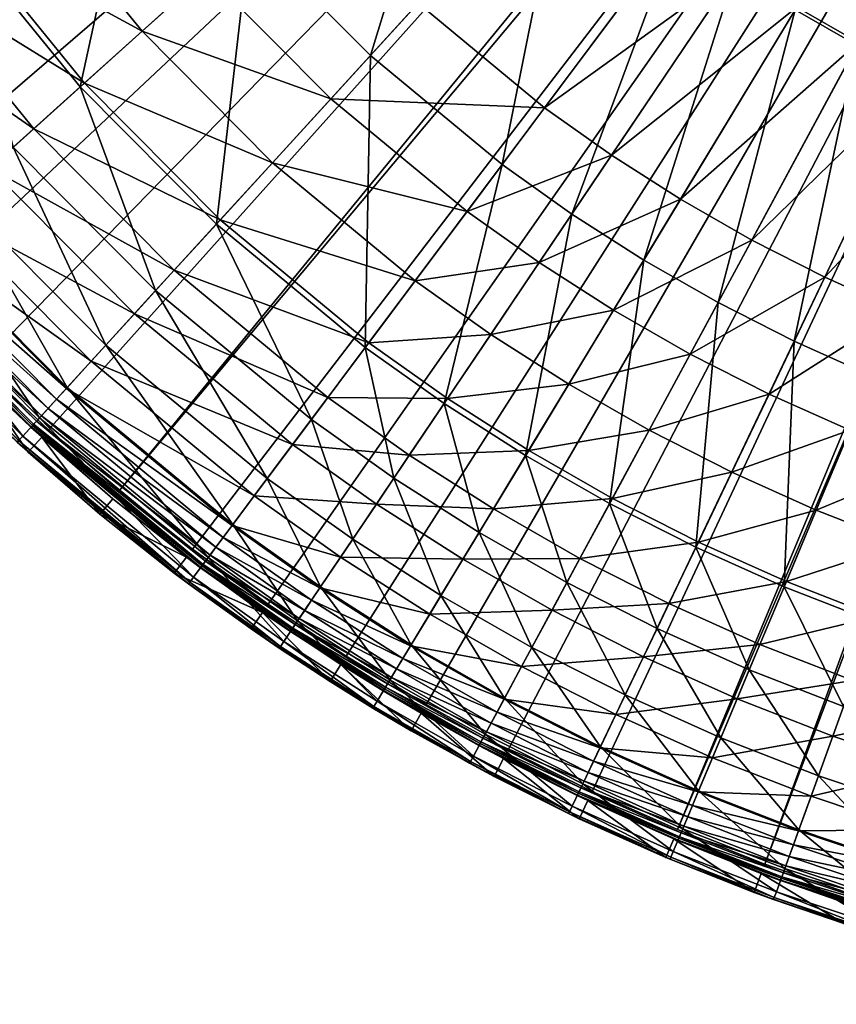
# Model space of a CAD drawing. Header units: millimetres. Extents: x -210 to 233, y -223 to 219.
# Tile 2 of 256: x -137 to -58, y -220 to -124. Entities that reach past the tile are written whole.
import ezdxf

# ---------------------------------------------------------------- set-up
doc = ezdxf.new("R2010")
doc.units = ezdxf.units.MM
doc.header["$MEASUREMENT"] = 0
doc.layers.add('Diffuser', color=7, linetype='Continuous', true_color=0xc7af4b)
doc.layers.add('Metal', color=7, linetype='Continuous', true_color=0x52aa81)

msp = doc.modelspace()

# ---------------------------------------------------------------- meshes
at = {"layer": 'Diffuser'}
mesh = msp.add_polyface(dxfattribs=at)
corners = [(9.969, -8.958, 25.866), (7.96, -8.185, 25.866), (7.96, -8.185, 28.814), (9.969, -8.958, 28.814), (6.288, -6.829, 25.866), (6.288, -6.829, 28.814), (12.118, -9.072, 25.866), (5.117, -5.024, 25.866), (4.561, -2.944, 25.866), (4.561, -2.944, 28.814), (5.117, -5.024, 28.814), (4.675, -0.795, 28.814), (-29.619, -216.519, 28.814), (-20.609, -218.049, 28.814), (9.969, -8.958, 28.814), (7.96, -8.185, 28.814), (-73.276, -203.308, 28.814), (12.118, -9.072, 28.814), (-2.437, -219.971, 28.814), (-120.621, -175.932, 28.814), (-113.232, -181.308, 28.814), (6.288, -6.829, 28.814), (-127.779, -170.251, 28.814), (5.117, -5.024, 28.814), (4.561, -2.944, 28.814), (-199.958, -56.352, 28.814), (-175.294, -115.132, 28.814), (-47.406, -212.335, 28.814), (-38.556, -214.614, 28.814), (-81.622, -199.585, 28.814), (-89.804, -195.517, 28.814), (-105.623, -186.37, 28.814), (-97.81, -191.109, 28.814), (-134.693, -164.275, 28.814), (-165.192, -130.359, 28.814), (-159.672, -137.641, 28.814), (-153.851, -144.686, 28.814), (-147.741, -151.482, 28.814), (-187.973, -90.843, 28.814), (-184.087, -99.114, 28.814), (-197.507, -65.155, 28.814), (-194.688, -73.848, 28.814), (-179.858, -107.215, 28.814), (7.96, -8.185, 25.866), (-73.276, -203.308, 25.866), (-81.622, -199.585, 25.866), (-89.804, -195.517, 25.866), (-97.81, -191.109, 25.866), (-105.623, -186.37, 25.866), (-113.232, -181.308, 25.866), (-120.621, -175.932, 25.866), (-127.779, -170.251, 25.866), (12.118, -9.072, 25.866), (-2.437, -219.971, 25.866), (9.969, -8.958, 25.866), (-64.781, -206.677, 25.866), (6.288, -6.829, 25.866), (-170.403, -122.851, 25.866), (5.117, -5.024, 25.866), (4.561, -2.944, 25.866), (-199.958, -56.352, 25.866), (-179.858, -107.215, 25.866), (-184.087, -99.114, 25.866)]
mesh.append_faces([[corners[k] for k in face] for face in [(0, 1, 2, 2), (0, 2, 3, 3), (4, 5, 2, 2), (4, 2, 1, 1), (6, 0, 3, 3), (7, 8, 9, 9), (7, 9, 10, 10), (8, 11, 9, 9), (7, 10, 5, 5), (7, 5, 4, 4), (12, 13, 14, 14), (14, 15, 16, 16), (17, 14, 18, 18), (15, 19, 20, 20), (15, 21, 22, 22), (15, 22, 19, 19), (23, 24, 25, 25), (21, 23, 26, 26), (27, 28, 14, 14), (15, 29, 16, 16), (15, 30, 29, 29), (15, 31, 32, 32), (15, 20, 31, 31), (32, 30, 15, 15), (33, 22, 21, 21), (34, 35, 21, 21), (36, 37, 21, 21), (38, 39, 23, 23), (40, 41, 23, 23), (42, 26, 23, 23), (43, 44, 45, 45), (43, 45, 46, 46), (43, 47, 48, 48), (43, 48, 49, 49), (43, 46, 47, 47), (43, 50, 51, 51), (43, 49, 50, 50), (52, 53, 54, 54), (54, 55, 43, 43), (56, 57, 58, 58), (59, 58, 60, 60), (56, 43, 51, 51), (61, 62, 58, 58)]])
mesh = msp.add_polyface(dxfattribs=at)
corners = [(6.288, -6.829, 28.814), (-175.294, -115.132, 28.814), (-170.403, -122.851, 28.814), (-141.351, -158.015, 28.814), (-134.693, -164.275, 28.814), (-147.741, -151.482, 28.814), (-159.672, -137.641, 28.814), (-153.851, -144.686, 28.814), (-165.192, -130.359, 28.814), (-97.81, -191.109, 28.814), (-105.623, -186.37, 28.814), (-105.623, -186.37, 25.866), (-97.81, -191.109, 25.866), (-113.232, -181.308, 28.814), (-113.232, -181.308, 25.866), (-127.779, -170.251, 28.814), (-127.779, -170.251, 25.866), (-120.621, -175.932, 25.866), (-120.621, -175.932, 28.814), (-141.351, -158.015, 28.814), (-141.351, -158.015, 25.866), (-134.693, -164.275, 25.866), (-134.693, -164.275, 28.814), (-147.741, -151.482, 28.814), (-147.741, -151.482, 25.866), (-153.851, -144.686, 28.814), (-159.672, -137.641, 28.814), (-159.672, -137.641, 25.866), (-153.851, -144.686, 25.866), (-170.403, -122.851, 28.814), (-170.403, -122.851, 25.866), (-165.192, -130.359, 25.866), (-165.192, -130.359, 28.814), (-179.858, -107.215, 28.814), (-179.858, -107.215, 25.866), (-175.294, -115.132, 25.866), (-175.294, -115.132, 28.814), (-187.973, -90.843, 28.814), (-187.973, -90.843, 25.866), (-184.087, -99.114, 25.866), (-184.087, -99.114, 28.814), (6.288, -6.829, 25.866), (-134.693, -164.275, 25.866), (-141.351, -158.015, 25.866), (-147.741, -151.482, 25.866), (-127.779, -170.251, 25.866), (-153.851, -144.686, 25.866), (-159.672, -137.641, 25.866), (-165.192, -130.359, 25.866), (-170.403, -122.851, 25.866)]
mesh.append_faces([[corners[k] for k in face] for face in [(0, 1, 2, 2), (0, 3, 4, 4), (0, 5, 3, 3), (0, 6, 7, 7), (0, 2, 8, 8), (9, 10, 11, 11), (9, 11, 12, 12), (13, 14, 11, 11), (13, 11, 10, 10), (15, 16, 17, 17), (15, 17, 18, 18), (19, 20, 21, 21), (19, 21, 22, 22), (23, 24, 20, 20), (23, 20, 19, 19), (22, 21, 16, 16), (22, 16, 15, 15), (18, 17, 14, 14), (18, 14, 13, 13), (25, 26, 27, 27), (25, 27, 28, 28), (29, 30, 31, 31), (29, 31, 32, 32), (26, 32, 31, 31), (26, 31, 27, 27), (33, 34, 35, 35), (33, 35, 36, 36), (37, 38, 39, 39), (37, 39, 40, 40), (40, 39, 34, 34), (40, 34, 33, 33), (36, 35, 30, 30), (36, 30, 29, 29), (25, 28, 24, 24), (25, 24, 23, 23), (41, 42, 43, 43), (41, 43, 44, 44), (41, 45, 42, 42), (41, 46, 47, 47), (41, 47, 48, 48), (41, 48, 49, 49), (41, 44, 46, 46)]])
mesh = msp.add_polyface(dxfattribs=at)
corners = [(6.693, -220.36, 28.814), (12.118, -9.072, 28.814), (-2.437, -219.971, 28.814), (9.969, -8.958, 28.814), (-11.543, -219.201, 28.814), (-20.609, -218.049, 28.814), (-73.276, -203.308, 28.814), (-64.781, -206.677, 28.814), (-38.556, -214.614, 28.814), (-29.619, -216.519, 28.814), (-56.153, -209.688, 28.814), (-47.406, -212.335, 28.814), (6.693, -220.36, 28.814), (6.693, -220.36, 25.866), (15.831, -220.366, 25.866), (-11.543, -219.201, 28.814), (-11.543, -219.201, 25.866), (-2.437, -219.971, 25.866), (-2.437, -219.971, 28.814), (-29.619, -216.519, 28.814), (-29.619, -216.519, 25.866), (-20.609, -218.049, 25.866), (-20.609, -218.049, 28.814), (-38.556, -214.614, 28.814), (-47.406, -212.335, 28.814), (-47.406, -212.335, 25.866), (-38.556, -214.614, 25.866), (-64.781, -206.677, 28.814), (-64.781, -206.677, 25.866), (-56.153, -209.688, 25.866), (-56.153, -209.688, 28.814), (-73.276, -203.308, 28.814), (-73.276, -203.308, 25.866), (-89.804, -195.517, 28.814), (-89.804, -195.517, 25.866), (-81.622, -199.585, 25.866), (-81.622, -199.585, 28.814), (-97.81, -191.109, 28.814), (-97.81, -191.109, 25.866), (12.118, -9.072, 25.866), (15.831, -220.366, 25.866), (6.693, -220.36, 25.866), (9.969, -8.958, 25.866), (-2.437, -219.971, 25.866), (-11.543, -219.201, 25.866), (-20.609, -218.049, 25.866), (-29.619, -216.519, 25.866), (-38.556, -214.614, 25.866), (-47.406, -212.335, 25.866), (-56.153, -209.688, 25.866), (-64.781, -206.677, 25.866), (7.96, -8.185, 25.866), (-73.276, -203.308, 25.866)]
mesh.append_faces([[corners[k] for k in face] for face in [(0, 1, 2, 2), (3, 4, 2, 2), (3, 5, 4, 4), (3, 6, 7, 7), (3, 8, 9, 9), (3, 10, 11, 11), (3, 7, 10, 10), (12, 13, 14, 14), (15, 16, 17, 17), (15, 17, 18, 18), (19, 20, 21, 21), (19, 21, 22, 22), (22, 21, 16, 16), (22, 16, 15, 15), (23, 24, 25, 25), (23, 25, 26, 26), (27, 28, 29, 29), (27, 29, 30, 30), (31, 32, 28, 28), (31, 28, 27, 27), (30, 29, 25, 25), (30, 25, 24, 24), (19, 23, 26, 26), (19, 26, 20, 20), (33, 34, 35, 35), (33, 35, 36, 36), (33, 37, 38, 38), (33, 38, 34, 34), (36, 35, 32, 32), (36, 32, 31, 31), (18, 17, 13, 13), (18, 13, 12, 12), (39, 40, 41, 41), (42, 43, 44, 44), (42, 44, 45, 45), (39, 41, 43, 43), (42, 46, 47, 47), (42, 48, 49, 49), (42, 49, 50, 50), (42, 47, 48, 48), (51, 50, 52, 52), (42, 45, 46, 46)]])
at = {"layer": 'Metal'}
mesh = msp.add_polyface(dxfattribs=at)
corners = [(-43.807, -93.529, 60.328), (-55.773, -126.732, 56.12), (-39.261, -96.128, 60.328), (-48.221, -90.71, 60.328), (-61.801, -123.286, 56.12), (-37.209, -74.369, 61.942), (-52.49, -87.678, 60.328), (-73.315, -115.527, 56.12), (-67.653, -119.548, 56.12), (-40.69, -71.897, 61.942), (-60.558, -81.004, 60.328), (-84.012, -106.678, 56.12), (-47.268, -66.455, 61.942), (-67.933, -73.571, 60.328), (-53.281, -60.395, 61.942), (-37.485, -46.192, 63.159), (-74.543, -65.451, 60.328), (-93.79, -96.823, 56.12), (-58.67, -53.775, 61.942), (-55.635, -126.476, 54.175), (-43.566, -104.107, 57.434), (-38.501, -106.681, 57.434), (-48.498, -101.287, 57.434), (-29.84, -78.668, 59.98), (-61.651, -123.037, 54.175), (-53.287, -98.228, 57.434), (-33.541, -76.552, 59.98), (-67.491, -119.307, 54.175), (-57.919, -94.938, 57.434), (-40.61, -71.789, 59.98), (-37.134, -74.258, 59.98), (-73.141, -115.295, 54.175), (-66.673, -87.697, 57.434), (-47.177, -66.356, 59.98), (-83.816, -106.464, 54.175), (-74.674, -79.633, 57.434), (-53.181, -60.305, 59.98), (-93.574, -96.628, 54.175), (-81.846, -70.823, 57.434), (-58.562, -53.695, 59.98), (-88.121, -61.353, 57.434)]
mesh.append_faces([[corners[k] for k in face] for face in [(0, 1, 2, 2), (3, 4, 0, 0), (5, 3, 0, 0), (6, 7, 8, 8), (6, 8, 3, 3), (9, 6, 3, 3), (10, 11, 7, 7), (10, 7, 6, 6), (12, 10, 6, 6), (12, 6, 9, 9), (13, 11, 10, 10), (14, 13, 10, 10), (14, 10, 12, 12), (15, 14, 12, 12), (16, 17, 13, 13), (18, 16, 13, 13), (18, 13, 14, 14), (19, 20, 21, 21), (22, 23, 20, 20), (24, 22, 20, 20), (25, 26, 22, 22), (27, 25, 22, 22), (28, 29, 30, 30), (28, 30, 25, 25), (31, 28, 25, 25), (31, 25, 27, 27), (32, 33, 29, 29), (32, 29, 28, 28), (34, 32, 28, 28), (34, 28, 31, 31), (35, 36, 33, 33), (35, 33, 32, 32), (37, 35, 32, 32), (38, 39, 36, 36), (38, 36, 35, 35), (40, 39, 38, 38)]])
mesh = msp.add_polyface(dxfattribs=at)
corners = [(-90.414, -138.396, 50.952), (-96.066, -161.712, 45.24), (-83.61, -143.228, 50.952), (-73.315, -115.527, 56.12), (-103.271, -127.76, 50.952), (-118.304, -144.217, 45.24), (-103.762, -156.247, 45.24), (-84.012, -106.678, 56.12), (-115.023, -115.916, 50.952), (-93.79, -96.823, 56.12), (-67.933, -73.571, 60.328), (-102.555, -86.056, 56.12), (-125.557, -102.977, 50.952), (-93.834, -142.969, 47.645), (-86.261, -132.841, 50.383), (-79.734, -137.476, 50.383), (-86.802, -147.964, 47.645), (-98.895, -149.737, 45.519), (-98.593, -122.639, 50.383), (-83.816, -106.464, 54.175), (-73.141, -115.295, 54.175), (-107.122, -131.977, 47.645), (-112.822, -138.216, 45.519), (-117.919, -143.795, 43.357), (-93.574, -96.628, 54.175), (-66.673, -87.697, 57.434), (-109.865, -111.278, 50.383), (-119.269, -119.734, 47.645), (-125.553, -125.385, 45.519), (-131.172, -130.438, 43.357), (-102.321, -85.884, 54.175), (-74.674, -79.633, 57.434), (-119.97, -98.867, 50.383), (-130.157, -106.36, 47.645), (-128.81, -85.524, 50.383)]
mesh.append_faces([[corners[k] for k in face] for face in [(0, 1, 2, 2), (3, 0, 2, 2), (4, 5, 6, 6), (4, 6, 0, 0), (7, 4, 0, 0), (7, 0, 3, 3), (8, 5, 4, 4), (9, 8, 4, 4), (9, 4, 7, 7), (10, 9, 7, 7), (11, 12, 8, 8), (11, 8, 9, 9), (13, 14, 15, 15), (13, 15, 16, 16), (17, 13, 16, 16), (18, 19, 20, 20), (18, 20, 14, 14), (21, 18, 14, 14), (21, 14, 13, 13), (22, 21, 13, 13), (22, 13, 17, 17), (23, 22, 17, 17), (24, 25, 19, 19), (26, 24, 19, 19), (26, 19, 18, 18), (27, 26, 18, 18), (27, 18, 21, 21), (28, 27, 21, 21), (28, 21, 22, 22), (29, 22, 23, 23), (30, 31, 24, 24), (32, 30, 24, 24), (32, 24, 26, 26), (33, 32, 26, 26), (33, 26, 27, 27), (34, 30, 32, 32)]])
mesh = msp.add_polyface(dxfattribs=at)
corners = [(-138.126, -136.691, 42.311), (-143.478, -141.504, 39.402), (-129.081, -156.014, 39.402), (-131.597, -130.82, 45.24), (-124.227, -150.7, 42.311), (-118.304, -144.217, 45.24), (-115.023, -115.916, 50.952), (-150.586, -121.387, 42.311), (-143.512, -116.184, 45.24), (-125.557, -102.977, 50.952), (-134.773, -89.067, 50.952), (-153.936, -100.451, 45.24), (-110.223, -74.483, 56.12), (-138.858, -81.79, 50.952), (-131.172, -130.438, 43.357), (-125.553, -125.385, 45.519), (-112.822, -138.216, 45.519), (-136.124, -134.89, 41.185), (-117.919, -143.795, 43.357), (-122.41, -148.712, 41.185), (-140.402, -138.737, 39.027), (-145.051, -142.918, 36.215), (-126.291, -152.96, 39.027), (-136.965, -111.368, 45.519), (-130.157, -106.36, 47.645), (-119.269, -119.734, 47.645), (-143.052, -115.846, 43.357), (-148.416, -119.791, 41.185), (-153.051, -123.201, 39.027), (-158.088, -126.906, 36.215), (-139.682, -91.983, 47.645), (-128.81, -85.524, 50.383), (-119.97, -98.867, 50.383), (-146.947, -96.299, 45.519), (-153.445, -100.159, 43.357), (-143.904, -84.462, 47.645), (-151.373, -88.416, 45.519)]
mesh.append_faces([[corners[k] for k in face] for face in [(0, 1, 2, 2), (3, 0, 4, 4), (3, 4, 5, 5), (6, 3, 5, 5), (7, 1, 0, 0), (8, 7, 0, 0), (8, 0, 3, 3), (9, 8, 3, 3), (9, 3, 6, 6), (10, 11, 8, 8), (10, 8, 9, 9), (12, 10, 9, 9), (13, 11, 10, 10), (14, 15, 16, 16), (17, 14, 18, 18), (17, 18, 19, 19), (20, 17, 19, 19), (21, 20, 22, 22), (23, 24, 25, 25), (23, 25, 15, 15), (26, 23, 15, 15), (26, 15, 14, 14), (27, 26, 14, 14), (27, 14, 17, 17), (28, 27, 17, 17), (28, 17, 20, 20), (29, 20, 21, 21), (30, 31, 32, 32), (30, 32, 24, 24), (33, 30, 24, 24), (33, 24, 23, 23), (34, 33, 23, 23), (34, 23, 26, 26), (35, 31, 30, 30), (36, 35, 30, 30), (36, 30, 33, 33)]])
mesh = msp.add_polyface(dxfattribs=at)
corners = [(-43.247, -132.717, 56.12), (-46.503, -162.089, 50.952), (-36.778, -135.241, 56.12), (-29.813, -100.642, 60.328), (-49.583, -129.878, 56.12), (-61.893, -155.643, 50.952), (-54.277, -159.055, 50.952), (-34.592, -98.501, 60.328), (-55.773, -126.732, 56.12), (-69.333, -151.862, 50.952), (-39.261, -96.128, 60.328), (-61.801, -123.286, 56.12), (-76.578, -147.72, 50.952), (-43.807, -93.529, 60.328), (-67.653, -119.548, 56.12), (-83.61, -143.228, 50.952), (-48.221, -90.71, 60.328), (-73.315, -115.527, 56.12), (-44.141, -155.567, 50.383), (-30.108, -137.167, 54.175), (-36.55, -158.108, 50.383), (-43.134, -132.449, 54.175), (-28.022, -111.07, 57.434), (-36.679, -134.968, 54.175), (-51.598, -152.657, 50.383), (-49.458, -129.616, 54.175), (-33.315, -109.004, 57.434), (-58.903, -149.385, 50.383), (-55.635, -126.476, 54.175), (-38.501, -106.681, 57.434), (-66.039, -145.758, 50.383), (-72.044, -156.888, 47.645), (-61.651, -123.037, 54.175), (-43.566, -104.107, 57.434), (-72.988, -141.785, 50.383), (-79.532, -152.607, 47.645), (-67.491, -119.307, 54.175), (-48.498, -101.287, 57.434), (-79.734, -137.476, 50.383), (-86.802, -147.964, 47.645), (-86.261, -132.841, 50.383), (-73.141, -115.295, 54.175)]
mesh.append_faces([[corners[k] for k in face] for face in [(0, 1, 2, 2), (3, 0, 2, 2), (4, 5, 6, 6), (4, 6, 0, 0), (7, 4, 0, 0), (8, 9, 5, 5), (8, 5, 4, 4), (10, 8, 4, 4), (11, 12, 9, 9), (11, 9, 8, 8), (13, 11, 8, 8), (14, 15, 12, 12), (14, 12, 11, 11), (16, 14, 11, 11), (17, 15, 14, 14), (18, 19, 20, 20), (21, 22, 23, 23), (24, 21, 23, 23), (24, 23, 18, 18), (25, 26, 21, 21), (27, 25, 21, 21), (27, 21, 24, 24), (28, 29, 25, 25), (30, 28, 25, 25), (30, 25, 27, 27), (31, 30, 27, 27), (32, 33, 28, 28), (34, 32, 28, 28), (34, 28, 30, 30), (35, 34, 30, 30), (36, 37, 32, 32), (38, 36, 32, 32), (38, 32, 34, 34), (39, 38, 34, 34), (40, 41, 36, 36), (40, 36, 38, 38)]])
mesh = msp.add_polyface(dxfattribs=at)
corners = [(-46.503, -162.089, 50.952), (-45.143, -186.042, 45.24), (-38.589, -164.738, 50.952), (-36.778, -135.241, 56.12), (-54.277, -159.055, 50.952), (-62.888, -179.614, 45.24), (-54.095, -183.046, 45.24), (-43.247, -132.717, 56.12), (-61.893, -155.643, 50.952), (-71.502, -175.755, 45.24), (-79.917, -171.478, 45.24), (-75.288, -183.678, 42.311), (-69.333, -151.862, 50.952), (-76.578, -147.72, 50.952), (-42.753, -178.273, 45.519), (-40.269, -170.196, 47.645), (-31.965, -172.529, 47.645), (-48.448, -167.458, 47.645), (-44.141, -155.567, 50.383), (-36.55, -158.108, 50.383), (-51.326, -175.403, 45.519), (-56.483, -164.322, 47.645), (-51.598, -152.657, 50.383), (-59.748, -172.117, 45.519), (-62.667, -179.088, 43.357), (-64.355, -160.796, 47.645), (-58.903, -149.385, 50.383), (-67.998, -168.421, 45.519), (-71.256, -175.24, 43.357), (-72.044, -156.888, 47.645), (-76.057, -164.325, 45.519), (-79.646, -170.976, 43.357), (-82.808, -176.836, 41.185), (-79.532, -152.607, 47.645), (-66.039, -145.758, 50.383), (-83.905, -159.838, 45.519)]
mesh.append_faces([[corners[k] for k in face] for face in [(0, 1, 2, 2), (3, 0, 2, 2), (4, 5, 6, 6), (4, 6, 0, 0), (7, 4, 0, 0), (8, 9, 5, 5), (8, 5, 4, 4), (10, 11, 9, 9), (12, 10, 9, 9), (12, 9, 8, 8), (13, 10, 12, 12), (14, 15, 16, 16), (17, 18, 19, 19), (17, 19, 15, 15), (20, 17, 15, 15), (20, 15, 14, 14), (21, 22, 18, 18), (21, 18, 17, 17), (23, 21, 17, 17), (23, 17, 20, 20), (24, 23, 20, 20), (25, 26, 22, 22), (25, 22, 21, 21), (27, 25, 21, 21), (27, 21, 23, 23), (28, 27, 23, 23), (28, 23, 24, 24), (29, 26, 25, 25), (30, 29, 25, 25), (30, 25, 27, 27), (31, 30, 27, 27), (31, 27, 28, 28), (32, 31, 28, 28), (33, 34, 29, 29), (35, 33, 29, 29), (35, 29, 30, 30)]])
mesh = msp.add_polyface(dxfattribs=at)
corners = [(-121.216, -176.714, 24.883), (-122.405, -178.279, 24.883), (-129.66, -172.521, 24.883), (-128.406, -171.008, 24.883), (-142.039, -158.717, 24.883), (-135.351, -165.005, 24.883), (-136.668, -166.465, 24.883), (-137.604, -165.343, 30.134), (-137.739, -165.492, 29.013), (-121.019, -179.325, 29.013), (-120.898, -179.163, 30.134), (-137.196, -164.898, 31.319), (-120.536, -178.68, 31.319), (-135.57, -163.117, 33.854), (-132.863, -160.154, 36.565), (-119.092, -176.748, 33.854), (-129.081, -156.014, 39.402), (-116.689, -173.534, 36.565), (-147.648, -145.253, 36.565), (-143.478, -141.504, 39.402), (-138.126, -136.691, 42.311), (-124.227, -150.7, 42.311), (-129.66, -172.521, 24.883), (-122.405, -178.279, 24.883), (-136.668, -166.465, 24.883), (-133.916, -161.307, 33.246), (-132.94, -160.238, 34.202), (-116.757, -173.626, 34.202), (-134.729, -162.197, 32.333), (-117.624, -174.785, 33.246), (-135.377, -162.907, 31.475), (-118.346, -175.751, 32.333), (-135.86, -163.435, 30.696), (-118.922, -176.52, 31.475), (-136.138, -163.739, 30.126), (-119.35, -177.093, 30.696), (-136.252, -163.864, 29.827), (-119.597, -177.423, 30.126), (-119.698, -177.559, 29.827), (-136.382, -164.006, 29.344), (-119.813, -177.712, 29.344), (-136.414, -164.041, 29.013), (-119.842, -177.75, 29.013), (-140.402, -138.737, 39.027), (-122.41, -148.712, 41.185), (-126.291, -152.96, 39.027), (-145.051, -142.918, 36.215), (-130.508, -157.576, 36.215), (-147.732, -145.329, 34.202), (-148.809, -146.297, 33.246), (-121.216, -176.714, 24.883), (-128.406, -171.008, 24.883), (-135.351, -165.005, 24.883)]
mesh.append_faces([[corners[k] for k in face] for face in [(0, 1, 2, 2), (0, 2, 3, 3), (4, 5, 6, 6), (5, 3, 2, 2), (5, 2, 6, 6), (7, 8, 9, 9), (7, 9, 10, 10), (11, 7, 10, 10), (11, 10, 12, 12), (13, 11, 12, 12), (14, 13, 15, 15), (16, 14, 17, 17), (18, 13, 14, 14), (19, 14, 16, 16), (20, 16, 21, 21), (8, 22, 23, 23), (8, 23, 9, 9), (8, 24, 22, 22), (25, 26, 27, 27), (28, 25, 29, 29), (30, 28, 31, 31), (32, 30, 33, 33), (34, 32, 35, 35), (36, 34, 37, 37), (36, 37, 38, 38), (39, 36, 38, 38), (39, 38, 40, 40), (41, 39, 40, 40), (41, 40, 42, 42), (43, 44, 45, 45), (46, 45, 47, 47), (48, 47, 26, 26), (49, 26, 25, 25), (42, 50, 51, 51), (42, 51, 41, 41), (52, 41, 51, 51)]])
mesh = msp.add_polyface(dxfattribs=at)
corners = [(-88.112, -166.793, 45.24), (-92.655, -174.307, 42.311), (-84.086, -179.206, 42.311), (-79.917, -171.478, 45.24), (-76.578, -147.72, 50.952), (-100.973, -168.994, 42.311), (-104.995, -174.963, 39.402), (-96.38, -180.466, 39.402), (-96.066, -161.712, 45.24), (-83.61, -143.228, 50.952), (-109.021, -163.279, 42.311), (-103.762, -156.247, 45.24), (-90.414, -138.396, 50.952), (-87.816, -166.305, 43.357), (-83.905, -159.838, 45.519), (-76.057, -164.325, 45.519), (-79.646, -170.976, 43.357), (-91.262, -172.003, 41.185), (-82.808, -176.836, 41.185), (-94.239, -176.926, 39.027), (-85.54, -181.899, 39.027), (-86.802, -147.964, 47.645), (-72.988, -141.785, 50.383), (-79.532, -152.607, 47.645), (-91.524, -154.971, 45.519), (-95.747, -161.239, 43.357), (-99.468, -166.761, 41.185), (-102.684, -171.532, 39.027), (-106.178, -176.717, 36.215), (-98.895, -149.737, 45.519), (-103.421, -155.79, 43.357), (-107.408, -161.122, 41.185), (-110.854, -165.73, 39.027)]
mesh.append_faces([[corners[k] for k in face] for face in [(0, 1, 2, 2), (0, 2, 3, 3), (4, 0, 3, 3), (5, 6, 7, 7), (5, 7, 1, 1), (8, 5, 1, 1), (8, 1, 0, 0), (9, 8, 0, 0), (9, 0, 4, 4), (10, 6, 5, 5), (11, 10, 5, 5), (11, 5, 8, 8), (12, 11, 8, 8), (13, 14, 15, 15), (13, 15, 16, 16), (17, 13, 16, 16), (17, 16, 18, 18), (19, 17, 18, 18), (19, 18, 20, 20), (21, 22, 23, 23), (24, 21, 23, 23), (24, 23, 14, 14), (25, 24, 14, 14), (25, 14, 13, 13), (26, 25, 13, 13), (26, 13, 17, 17), (27, 26, 17, 17), (27, 17, 19, 19), (28, 27, 19, 19), (29, 21, 24, 24), (30, 29, 24, 24), (30, 24, 25, 25), (31, 30, 25, 25), (31, 25, 26, 26), (32, 31, 26, 26), (32, 26, 27, 27)]])
mesh = msp.add_polyface(dxfattribs=at)
corners = [(-142.039, -158.717, 24.883), (-136.668, -166.465, 24.883), (-143.415, -160.12, 24.883), (-149.891, -153.499, 24.883), (-148.457, -152.154, 24.883), (-156.084, -146.612, 24.883), (-152.874, -149.953, 30.134), (-153.024, -150.088, 29.013), (-137.739, -165.492, 29.013), (-137.604, -165.343, 30.134), (-152.425, -149.549, 31.319), (-137.196, -164.898, 31.319), (-150.632, -147.936, 33.854), (-135.57, -163.117, 33.854), (-147.648, -145.253, 36.565), (-143.478, -141.504, 39.402), (-132.863, -160.154, 36.565), (-149.891, -153.499, 24.883), (-143.415, -160.12, 24.883), (-156.084, -146.612, 24.883), (-136.668, -166.465, 24.883), (-147.732, -145.329, 34.202), (-145.051, -142.918, 36.215), (-130.508, -157.576, 36.215), (-148.809, -146.297, 33.246), (-132.94, -160.238, 34.202), (-149.705, -147.104, 32.333), (-133.916, -161.307, 33.246), (-134.729, -162.197, 32.333), (-150.42, -147.746, 31.475), (-135.377, -162.907, 31.475), (-150.952, -148.224, 30.696), (-135.86, -163.435, 30.696), (-151.258, -148.5, 30.126), (-136.138, -163.739, 30.126), (-151.384, -148.613, 29.827), (-136.252, -163.864, 29.827), (-151.527, -148.741, 29.344), (-136.382, -164.006, 29.344), (-151.562, -148.773, 29.013), (-136.414, -164.041, 29.013), (-142.039, -158.717, 24.883), (-148.457, -152.154, 24.883), (-135.351, -165.005, 24.883), (-154.595, -145.328, 24.883)]
mesh.append_faces([[corners[k] for k in face] for face in [(0, 1, 2, 2), (0, 2, 3, 3), (0, 3, 4, 4), (4, 3, 5, 5), (6, 7, 8, 8), (6, 8, 9, 9), (10, 6, 9, 9), (10, 9, 11, 11), (12, 10, 11, 11), (12, 11, 13, 13), (14, 12, 13, 13), (15, 14, 16, 16), (7, 17, 18, 18), (7, 19, 17, 17), (8, 18, 20, 20), (7, 18, 8, 8), (21, 22, 23, 23), (24, 21, 25, 25), (26, 24, 27, 27), (26, 27, 28, 28), (29, 26, 28, 28), (29, 28, 30, 30), (31, 29, 30, 30), (31, 30, 32, 32), (33, 31, 32, 32), (33, 32, 34, 34), (35, 33, 34, 34), (35, 34, 36, 36), (37, 35, 36, 36), (37, 36, 38, 38), (39, 37, 38, 38), (39, 38, 40, 40), (40, 41, 42, 42), (40, 42, 39, 39), (40, 43, 41, 41), (39, 42, 44, 44)]])
mesh = msp.add_polyface(dxfattribs=at)
corners = [(-113.793, -182.115, 24.883), (-122.405, -178.279, 24.883), (-121.216, -176.714, 24.883), (-116.689, -173.534, 36.565), (-119.092, -176.748, 33.854), (-110.372, -182.941, 33.854), (-108.129, -179.613, 36.565), (-113.331, -169.043, 39.402), (-104.995, -174.963, 39.402), (-109.021, -163.279, 42.311), (-135.57, -163.117, 33.854), (-120.536, -178.68, 31.319), (-132.863, -160.154, 36.565), (-129.081, -156.014, 39.402), (-124.227, -150.7, 42.311), (-118.304, -144.217, 45.24), (-103.762, -156.247, 45.24), (-114.598, -170.738, 36.215), (-110.854, -165.73, 39.027), (-102.684, -171.532, 39.027), (-106.178, -176.717, 36.215), (-116.757, -173.626, 34.202), (-108.193, -179.708, 34.202), (-117.624, -174.785, 33.246), (-109.002, -180.908, 33.246), (-118.346, -175.751, 32.333), (-118.922, -176.52, 31.475), (-109.676, -181.908, 32.333), (-117.919, -143.795, 43.357), (-98.895, -149.737, 45.519), (-103.421, -155.79, 43.357), (-122.41, -148.712, 41.185), (-107.408, -161.122, 41.185), (-126.291, -152.96, 39.027), (-130.508, -157.576, 36.215), (-132.94, -160.238, 34.202), (-133.916, -161.307, 33.246), (-134.729, -162.197, 32.333), (-135.377, -162.907, 31.475), (-135.86, -163.435, 30.696), (-119.35, -177.093, 30.696), (-136.138, -163.739, 30.126), (-119.597, -177.423, 30.126), (-111.071, -183.979, 29.013), (-121.216, -176.714, 24.883), (-119.842, -177.75, 29.013)]
mesh.append_faces([[corners[k] for k in face] for face in [(0, 1, 2, 2), (3, 4, 5, 5), (3, 5, 6, 6), (7, 3, 6, 6), (7, 6, 8, 8), (9, 7, 8, 8), (10, 11, 4, 4), (12, 4, 3, 3), (13, 3, 7, 7), (14, 13, 7, 7), (14, 7, 9, 9), (15, 14, 9, 9), (15, 9, 16, 16), (17, 18, 19, 19), (17, 19, 20, 20), (21, 17, 20, 20), (21, 20, 22, 22), (23, 21, 22, 22), (23, 22, 24, 24), (25, 23, 24, 24), (26, 25, 27, 27), (28, 29, 30, 30), (31, 28, 30, 30), (31, 30, 32, 32), (33, 31, 32, 32), (33, 32, 18, 18), (34, 33, 18, 18), (34, 18, 17, 17), (35, 34, 17, 17), (35, 17, 21, 21), (36, 21, 23, 23), (37, 23, 25, 25), (38, 25, 26, 26), (39, 26, 40, 40), (41, 40, 42, 42), (43, 44, 45, 45)]])
mesh = msp.add_polyface(dxfattribs=at)
corners = [(-59.536, -198.069, 39.402), (-61.446, -203.341, 36.565), (-51.49, -206.674, 36.565), (-49.841, -201.314, 39.402), (-57.085, -191.302, 42.311), (-47.725, -194.435, 42.311), (-54.095, -183.046, 45.24), (-45.143, -186.042, 45.24), (-46.503, -162.089, 50.952), (-71.227, -199.525, 36.565), (-62.813, -207.114, 33.854), (-69.06, -194.352, 39.402), (-66.28, -187.713, 42.311), (-62.888, -179.614, 45.24), (-71.502, -175.755, 45.24), (-53.9, -182.509, 43.357), (-51.326, -175.403, 45.519), (-42.753, -178.273, 45.519), (-56.168, -188.77, 41.185), (-44.976, -185.496, 43.357), (-46.933, -191.861, 41.185), (-58.127, -194.179, 39.027), (-48.625, -197.36, 39.027), (-60.257, -200.058, 36.215), (-50.464, -203.336, 36.215), (-61.485, -203.448, 34.202), (-62.667, -179.088, 43.357), (-65.24, -185.229, 41.185), (-67.462, -190.536, 39.027), (-69.878, -196.303, 36.215), (-71.271, -199.63, 34.202), (-71.83, -200.965, 33.246), (-61.978, -204.809, 33.246), (-72.296, -202.077, 32.333), (-74.127, -181.248, 41.185)]
mesh.append_faces([[corners[k] for k in face] for face in [(0, 1, 2, 2), (0, 2, 3, 3), (4, 0, 3, 3), (4, 3, 5, 5), (6, 4, 5, 5), (6, 5, 7, 7), (8, 6, 7, 7), (9, 10, 1, 1), (11, 9, 1, 1), (11, 1, 0, 0), (12, 11, 0, 0), (12, 0, 4, 4), (13, 12, 4, 4), (13, 4, 6, 6), (14, 12, 13, 13), (15, 16, 17, 17), (18, 15, 19, 19), (18, 19, 20, 20), (21, 18, 20, 20), (21, 20, 22, 22), (23, 21, 22, 22), (23, 22, 24, 24), (25, 23, 24, 24), (26, 16, 15, 15), (27, 26, 15, 15), (27, 15, 18, 18), (28, 27, 18, 18), (28, 18, 21, 21), (29, 28, 21, 21), (29, 21, 23, 23), (30, 29, 23, 23), (30, 23, 25, 25), (31, 30, 25, 25), (31, 25, 32, 32), (33, 31, 32, 32), (34, 26, 27, 27)]])
mesh = msp.add_polyface(dxfattribs=at)
corners = [(-84.086, -179.206, 42.311), (-87.504, -185.54, 39.402), (-78.39, -190.172, 39.402), (-79.917, -171.478, 45.24), (-75.288, -183.678, 42.311), (-96.38, -180.466, 39.402), (-99.281, -185.265, 36.565), (-90.167, -190.475, 36.565), (-92.655, -174.307, 42.311), (-111.72, -184.941, 31.319), (-102.918, -191.279, 30.134), (-102.606, -190.762, 31.319), (-110.372, -182.941, 33.854), (-101.358, -188.699, 33.854), (-108.129, -179.613, 36.565), (-104.995, -174.963, 39.402), (-85.54, -181.899, 39.027), (-82.808, -176.836, 41.185), (-74.127, -181.248, 41.185), (-88.509, -187.402, 36.215), (-76.607, -186.44, 39.027), (-79.302, -192.081, 36.215), (-97.474, -182.276, 36.215), (-94.239, -176.926, 39.027), (-99.34, -185.362, 34.202), (-90.221, -190.576, 34.202), (-100.089, -186.601, 33.246), (-100.713, -187.633, 32.333), (-90.908, -191.849, 33.246), (-106.178, -176.717, 36.215), (-108.193, -179.708, 34.202), (-109.002, -180.908, 33.246), (-109.676, -181.908, 32.333), (-110.212, -182.705, 31.475), (-101.211, -188.455, 31.475), (-110.612, -183.298, 30.696), (-101.581, -189.067, 30.696), (-110.842, -183.64, 30.126), (-101.794, -189.419, 30.126), (-110.937, -183.78, 29.827), (-101.882, -189.565, 29.827), (-111.044, -183.939, 29.344), (-101.981, -189.729, 29.344), (-111.071, -183.979, 29.013), (-102.006, -189.769, 29.013), (-98.302, -191.96, 24.883), (-106.15, -187.2, 24.883)]
mesh.append_faces([[corners[k] for k in face] for face in [(0, 1, 2, 2), (3, 0, 4, 4), (5, 6, 7, 7), (5, 7, 1, 1), (8, 5, 1, 1), (8, 1, 0, 0), (9, 10, 11, 11), (12, 11, 13, 13), (14, 12, 13, 13), (14, 13, 6, 6), (15, 14, 6, 6), (15, 6, 5, 5), (16, 17, 18, 18), (19, 16, 20, 20), (19, 20, 21, 21), (22, 23, 16, 16), (22, 16, 19, 19), (24, 22, 19, 19), (24, 19, 25, 25), (26, 24, 25, 25), (27, 26, 28, 28), (29, 23, 22, 22), (30, 29, 22, 22), (30, 22, 24, 24), (31, 30, 24, 24), (31, 24, 26, 26), (32, 31, 26, 26), (32, 26, 27, 27), (33, 32, 27, 27), (33, 27, 34, 34), (35, 34, 36, 36), (37, 36, 38, 38), (39, 38, 40, 40), (41, 40, 42, 42), (43, 42, 44, 44), (44, 45, 46, 46)]])
mesh = msp.add_polyface(dxfattribs=at)
corners = [(-113.793, -182.115, 24.883), (-106.15, -187.2, 24.883), (-107.205, -188.858, 24.883), (-114.916, -183.728, 24.883), (-122.405, -178.279, 24.883), (-112.057, -185.442, 30.134), (-112.169, -185.609, 29.013), (-103.023, -191.451, 29.013), (-111.72, -184.941, 31.319), (-102.918, -191.279, 30.134), (-110.372, -182.941, 33.854), (-102.606, -190.762, 31.319), (-120.898, -179.163, 30.134), (-121.019, -179.325, 29.013), (-120.536, -178.68, 31.319), (-119.092, -176.748, 33.854), (-114.916, -183.728, 24.883), (-107.205, -188.858, 24.883), (-122.405, -178.279, 24.883), (-110.612, -183.298, 30.696), (-110.212, -182.705, 31.475), (-101.211, -188.455, 31.475), (-110.842, -183.64, 30.126), (-101.581, -189.067, 30.696), (-110.937, -183.78, 29.827), (-101.794, -189.419, 30.126), (-111.044, -183.939, 29.344), (-101.882, -189.565, 29.827), (-111.071, -183.979, 29.013), (-101.981, -189.729, 29.344), (-118.346, -175.751, 32.333), (-109.002, -180.908, 33.246), (-109.676, -181.908, 32.333), (-118.922, -176.52, 31.475), (-119.35, -177.093, 30.696), (-119.597, -177.423, 30.126), (-119.698, -177.559, 29.827), (-119.813, -177.712, 29.344), (-119.842, -177.75, 29.013), (-102.006, -189.769, 29.013), (-106.15, -187.2, 24.883), (-113.793, -182.115, 24.883), (-121.216, -176.714, 24.883)]
mesh.append_faces([[corners[k] for k in face] for face in [(0, 1, 2, 2), (0, 2, 3, 3), (0, 3, 4, 4), (5, 6, 7, 7), (8, 5, 9, 9), (10, 8, 11, 11), (12, 13, 6, 6), (12, 6, 5, 5), (14, 12, 5, 5), (14, 5, 8, 8), (15, 14, 8, 8), (15, 8, 10, 10), (16, 17, 6, 6), (13, 18, 16, 16), (13, 16, 6, 6), (6, 17, 7, 7), (19, 20, 21, 21), (22, 19, 23, 23), (24, 22, 25, 25), (26, 24, 27, 27), (28, 26, 29, 29), (30, 31, 32, 32), (33, 32, 20, 20), (34, 33, 20, 20), (34, 20, 19, 19), (35, 34, 19, 19), (35, 19, 22, 22), (36, 35, 22, 22), (36, 22, 24, 24), (37, 36, 24, 24), (37, 24, 26, 26), (38, 37, 26, 26), (38, 26, 28, 28), (39, 40, 41, 41), (39, 41, 28, 28), (28, 41, 42, 42)]])
mesh = msp.add_polyface(dxfattribs=at)
corners = [(-82.538, -198.853, 33.854), (-83.578, -201.029, 31.319), (-73.708, -205.45, 31.319), (-72.777, -203.226, 33.854), (-80.808, -195.232, 36.565), (-71.227, -199.525, 36.565), (-78.39, -190.172, 39.402), (-69.06, -194.352, 39.402), (-75.288, -183.678, 42.311), (-66.28, -187.713, 42.311), (-71.502, -175.755, 45.24), (-84.086, -179.206, 42.311), (-74.127, -181.248, 41.185), (-71.256, -175.24, 43.357), (-62.667, -179.088, 43.357), (-76.607, -186.44, 39.027), (-65.24, -185.229, 41.185), (-67.462, -190.536, 39.027), (-79.302, -192.081, 36.215), (-69.878, -196.303, 36.215), (-80.857, -195.335, 34.202), (-71.271, -199.63, 34.202), (-81.481, -196.641, 33.246), (-71.83, -200.965, 33.246), (-82.001, -197.729, 32.333), (-72.296, -202.077, 32.333), (-82.415, -198.596, 31.475), (-72.667, -202.963, 31.475), (-82.723, -199.242, 30.696), (-72.943, -203.623, 30.696), (-82.901, -199.613, 30.126), (-73.102, -204.003, 30.126), (-82.974, -199.767, 29.827), (-73.168, -204.159, 29.827), (-83.057, -199.939, 29.344), (-73.242, -204.336, 29.344), (-83.077, -199.982, 29.013), (-73.26, -204.38, 29.013), (-82.808, -176.836, 41.185), (-85.54, -181.899, 39.027), (-73.657, -204.214, 24.883), (-82.041, -200.474, 24.883)]
mesh.append_faces([[corners[k] for k in face] for face in [(0, 1, 2, 2), (0, 2, 3, 3), (4, 0, 3, 3), (4, 3, 5, 5), (6, 4, 5, 5), (6, 5, 7, 7), (8, 6, 7, 7), (8, 7, 9, 9), (10, 8, 9, 9), (11, 6, 8, 8), (12, 13, 14, 14), (15, 12, 16, 16), (15, 16, 17, 17), (18, 15, 17, 17), (18, 17, 19, 19), (20, 18, 19, 19), (20, 19, 21, 21), (22, 20, 21, 21), (22, 21, 23, 23), (24, 22, 23, 23), (24, 23, 25, 25), (26, 24, 25, 25), (26, 25, 27, 27), (28, 26, 27, 27), (28, 27, 29, 29), (30, 28, 29, 29), (30, 29, 31, 31), (32, 30, 31, 31), (32, 31, 33, 33), (34, 32, 33, 33), (34, 33, 35, 35), (36, 34, 35, 35), (36, 35, 37, 37), (38, 13, 12, 12), (39, 12, 15, 15), (37, 40, 41, 41)]])
mesh = msp.add_polyface(dxfattribs=at)
corners = [(-90.26, -196.387, 24.883), (-82.879, -202.252, 24.883), (-91.172, -198.129, 24.883), (-106.15, -187.2, 24.883), (-98.302, -191.96, 24.883), (-99.285, -193.662, 24.883), (-107.205, -188.858, 24.883), (-93.504, -196.661, 30.134), (-93.6, -196.838, 29.013), (-83.925, -201.756, 29.013), (-102.918, -191.279, 30.134), (-103.023, -191.451, 29.013), (-102.606, -190.762, 31.319), (-93.218, -196.129, 31.319), (-101.358, -188.699, 33.854), (-92.072, -194.007, 33.854), (-99.281, -185.265, 36.565), (-90.167, -190.475, 36.565), (-112.057, -185.442, 30.134), (-82.879, -202.252, 24.883), (-91.172, -198.129, 24.883), (-107.205, -188.858, 24.883), (-99.285, -193.662, 24.883), (-100.089, -186.601, 33.246), (-90.221, -190.576, 34.202), (-90.908, -191.849, 33.246), (-100.713, -187.633, 32.333), (-91.481, -192.911, 32.333), (-101.211, -188.455, 31.475), (-91.937, -193.756, 31.475), (-101.581, -189.067, 30.696), (-92.277, -194.386, 30.696), (-101.794, -189.419, 30.126), (-92.473, -194.748, 30.126), (-101.882, -189.565, 29.827), (-92.553, -194.898, 29.827), (-101.981, -189.729, 29.344), (-92.644, -195.066, 29.344), (-102.006, -189.769, 29.013), (-92.667, -195.108, 29.013), (-83.077, -199.982, 29.013), (-90.26, -196.387, 24.883), (-98.302, -191.96, 24.883)]
mesh.append_faces([[corners[k] for k in face] for face in [(0, 1, 2, 2), (3, 4, 5, 5), (3, 5, 6, 6), (4, 0, 2, 2), (4, 2, 5, 5), (7, 8, 9, 9), (10, 11, 8, 8), (10, 8, 7, 7), (12, 10, 7, 7), (12, 7, 13, 13), (14, 12, 13, 13), (14, 13, 15, 15), (16, 14, 15, 15), (16, 15, 17, 17), (18, 11, 10, 10), (19, 8, 20, 20), (11, 21, 22, 22), (11, 22, 20, 20), (11, 20, 8, 8), (23, 24, 25, 25), (26, 25, 27, 27), (28, 26, 27, 27), (28, 27, 29, 29), (30, 28, 29, 29), (30, 29, 31, 31), (32, 30, 31, 31), (32, 31, 33, 33), (34, 32, 33, 33), (34, 33, 35, 35), (36, 34, 35, 35), (36, 35, 37, 37), (38, 36, 37, 37), (38, 37, 39, 39), (40, 41, 39, 39), (39, 41, 42, 42), (39, 42, 38, 38)]])
mesh = msp.add_polyface(dxfattribs=at)
corners = [(-90.26, -196.387, 24.883), (-82.041, -200.474, 24.883), (-82.879, -202.252, 24.883), (-74.42, -206.025, 24.883), (-83.838, -201.574, 30.134), (-83.925, -201.756, 29.013), (-74.02, -206.193, 29.013), (-83.578, -201.029, 31.319), (-73.942, -206.007, 30.134), (-93.504, -196.661, 30.134), (-93.218, -196.129, 31.319), (-92.072, -194.007, 33.854), (-82.538, -198.853, 33.854), (-90.167, -190.475, 36.565), (-80.808, -195.232, 36.565), (-87.504, -185.54, 39.402), (-78.39, -190.172, 39.402), (-82.879, -202.252, 24.883), (-93.6, -196.838, 29.013), (-74.42, -206.025, 24.883), (-90.221, -190.576, 34.202), (-88.509, -187.402, 36.215), (-79.302, -192.081, 36.215), (-80.857, -195.335, 34.202), (-90.908, -191.849, 33.246), (-81.481, -196.641, 33.246), (-91.481, -192.911, 32.333), (-82.001, -197.729, 32.333), (-91.937, -193.756, 31.475), (-82.415, -198.596, 31.475), (-92.277, -194.386, 30.696), (-82.723, -199.242, 30.696), (-92.473, -194.748, 30.126), (-82.901, -199.613, 30.126), (-92.553, -194.898, 29.827), (-82.974, -199.767, 29.827), (-92.644, -195.066, 29.344), (-83.057, -199.939, 29.344), (-92.667, -195.108, 29.013), (-83.077, -199.982, 29.013), (-82.041, -200.474, 24.883), (-90.26, -196.387, 24.883), (-73.26, -204.38, 29.013)]
mesh.append_faces([[corners[k] for k in face] for face in [(0, 1, 2, 2), (1, 3, 2, 2), (4, 5, 6, 6), (7, 4, 8, 8), (9, 5, 4, 4), (10, 9, 4, 4), (10, 4, 7, 7), (11, 10, 7, 7), (11, 7, 12, 12), (13, 11, 12, 12), (13, 12, 14, 14), (15, 13, 14, 14), (15, 14, 16, 16), (17, 5, 18, 18), (19, 6, 5, 5), (19, 5, 17, 17), (20, 21, 22, 22), (20, 22, 23, 23), (24, 20, 23, 23), (24, 23, 25, 25), (26, 24, 25, 25), (26, 25, 27, 27), (28, 26, 27, 27), (28, 27, 29, 29), (30, 28, 29, 29), (30, 29, 31, 31), (32, 30, 31, 31), (32, 31, 33, 33), (34, 32, 33, 33), (34, 33, 35, 35), (36, 34, 35, 35), (36, 35, 37, 37), (38, 36, 37, 37), (38, 37, 39, 39), (39, 40, 41, 41), (42, 40, 39, 39)]])
mesh = msp.add_polyface(dxfattribs=at)
corners = [(-65.124, -207.598, 24.883), (-56.457, -210.623, 24.883), (-57.066, -212.492, 24.883), (-65.81, -209.44, 24.883), (-73.657, -204.214, 24.883), (-74.42, -206.025, 24.883), (-82.041, -200.474, 24.883), (-63.84, -209.95, 30.134), (-63.909, -210.139, 29.013), (-53.616, -213.584, 29.013), (-73.942, -206.007, 30.134), (-74.02, -206.193, 29.013), (-73.708, -205.45, 31.319), (-63.634, -209.382, 31.319), (-72.777, -203.226, 33.854), (-62.813, -207.114, 33.854), (-71.227, -199.525, 36.565), (-83.838, -201.574, 30.134), (-83.578, -201.029, 31.319), (-65.81, -209.44, 24.883), (-74.42, -206.025, 24.883), (-57.066, -212.492, 24.883), (-72.296, -202.077, 32.333), (-61.978, -204.809, 33.246), (-62.389, -205.943, 32.333), (-72.667, -202.963, 31.475), (-62.716, -206.846, 31.475), (-72.943, -203.623, 30.696), (-62.96, -207.519, 30.696), (-73.102, -204.003, 30.126), (-63.1, -207.906, 30.126), (-73.168, -204.159, 29.827), (-63.158, -208.066, 29.827), (-73.242, -204.336, 29.344), (-63.223, -208.246, 29.344), (-73.26, -204.38, 29.013), (-63.239, -208.291, 29.013), (-65.124, -207.598, 24.883), (-73.657, -204.214, 24.883), (-53.038, -211.705, 29.013), (-56.457, -210.623, 24.883)]
mesh.append_faces([[corners[k] for k in face] for face in [(0, 1, 2, 2), (0, 2, 3, 3), (4, 0, 3, 3), (4, 3, 5, 5), (6, 4, 5, 5), (7, 8, 9, 9), (10, 11, 8, 8), (10, 8, 7, 7), (12, 10, 7, 7), (12, 7, 13, 13), (14, 12, 13, 13), (14, 13, 15, 15), (16, 14, 15, 15), (17, 11, 10, 10), (18, 10, 12, 12), (19, 8, 11, 11), (19, 11, 20, 20), (21, 9, 8, 8), (21, 8, 19, 19), (22, 23, 24, 24), (25, 22, 24, 24), (25, 24, 26, 26), (27, 25, 26, 26), (27, 26, 28, 28), (29, 27, 28, 28), (29, 28, 30, 30), (31, 29, 30, 30), (31, 30, 32, 32), (33, 31, 32, 32), (33, 32, 34, 34), (35, 33, 34, 34), (35, 34, 36, 36), (36, 37, 38, 38), (36, 38, 35, 35), (39, 40, 37, 37), (39, 37, 36, 36)]])
mesh = msp.add_polyface(dxfattribs=at)
corners = [(-56.457, -210.623, 24.883), (-47.671, -213.282, 24.883), (-48.201, -215.175, 24.883), (-57.066, -212.492, 24.883), (-53.557, -213.391, 30.134), (-53.616, -213.584, 29.013), (-43.167, -216.52, 29.013), (-53.379, -212.814, 31.319), (-43.118, -216.324, 30.134), (-52.67, -210.509, 33.854), (-42.969, -215.739, 31.319), (-63.84, -209.95, 30.134), (-63.634, -209.382, 31.319), (-62.813, -207.114, 33.854), (-61.446, -203.341, 36.565), (-51.49, -206.674, 36.565), (-57.066, -212.492, 24.883), (-48.201, -215.175, 24.883), (-52.968, -211.477, 29.827), (-52.918, -211.314, 30.126), (-42.581, -214.218, 30.126), (-53.024, -211.66, 29.344), (-42.623, -214.383, 29.827), (-53.038, -211.705, 29.013), (-42.67, -214.569, 29.344), (-61.485, -203.448, 34.202), (-50.464, -203.336, 36.215), (-51.524, -206.783, 34.202), (-61.978, -204.809, 33.246), (-51.949, -208.166, 33.246), (-62.389, -205.943, 32.333), (-52.304, -209.319, 32.333), (-62.716, -206.846, 31.475), (-52.587, -210.237, 31.475), (-62.96, -207.519, 30.696), (-52.797, -210.921, 30.696), (-63.1, -207.906, 30.126), (-63.158, -208.066, 29.827), (-63.223, -208.246, 29.344), (-63.239, -208.291, 29.013), (-42.682, -214.615, 29.013), (-47.671, -213.282, 24.883), (-56.457, -210.623, 24.883)]
mesh.append_faces([[corners[k] for k in face] for face in [(0, 1, 2, 2), (0, 2, 3, 3), (4, 5, 6, 6), (7, 4, 8, 8), (9, 7, 10, 10), (11, 5, 4, 4), (12, 11, 4, 4), (12, 4, 7, 7), (13, 12, 7, 7), (13, 7, 9, 9), (14, 13, 9, 9), (14, 9, 15, 15), (5, 16, 17, 17), (6, 5, 17, 17), (18, 19, 20, 20), (21, 18, 22, 22), (23, 21, 24, 24), (25, 26, 27, 27), (28, 25, 27, 27), (28, 27, 29, 29), (30, 28, 29, 29), (30, 29, 31, 31), (32, 30, 31, 31), (32, 31, 33, 33), (34, 32, 33, 33), (34, 33, 35, 35), (36, 34, 35, 35), (36, 35, 19, 19), (37, 36, 19, 19), (37, 19, 18, 18), (38, 37, 18, 18), (38, 18, 21, 21), (39, 38, 21, 21), (39, 21, 23, 23), (40, 41, 42, 42), (40, 42, 23, 23)]])

doc.saveas('drawing.dxf')
